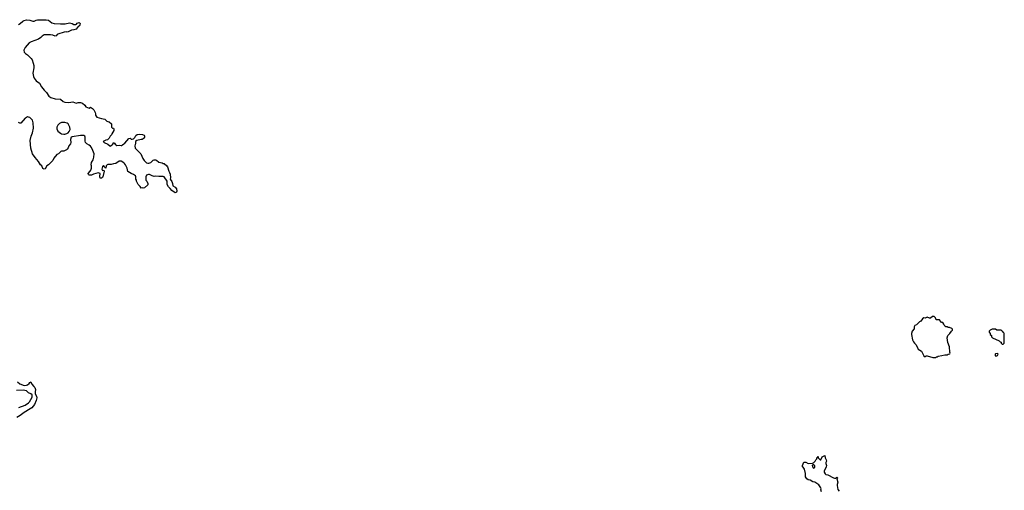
# Model space of a CAD drawing. Header units: inches. Extents: x 1980008 to 2252673, y 74414 to 260562.
# Tile 158 of 228: x 2098109 to 2115968, y 235423 to 243961. Entities that reach past the tile are written whole.
import ezdxf

# ---------------------------------------------------------------- set-up
doc = ezdxf.new("R2010")
doc.units = ezdxf.units.IN
doc.header["$MEASUREMENT"] = 0
for name, color, linetype in [('C0293', 7, 'Continuous'), ('C0294', 7, 'Continuous'), ('C1204', 7, 'Continuous'), ('C1213', 7, 'Continuous')]:
    doc.layers.add(name, color=color, linetype=linetype)

msp = doc.modelspace()

# ---------------------------------------------------------------- linework, layer by layer
at = {"layer": 'C0293', "color": 5, "elevation": 80}
for points in [[(2098067, 237390), (2098110, 237353), (2098190, 237327), (2098230, 237331), (2098250, 237339), (2098279, 237361), (2098290, 237378), (2098312, 237390), (2098331, 237350), (2098364, 237304), (2098382, 237290), (2098392, 237272), (2098398, 237250), (2098391, 237210), (2098391, 237171), (2098416, 237130), (2098418, 237098), (2098407, 237050), (2098379, 236981), (2098330, 236922), (2098301, 236899), (2098190, 236837), (2098120, 236780), (2098054, 236746)], [(2098095, 236925), (2098210, 236970), (2098271, 237009), (2098288, 237030), (2098332, 237110), (2098336, 237136), (2098332, 237152), (2098313, 237173), (2098270, 237194), (2098230, 237228), (2098170, 237242), (2098053, 237233)]]:
    msp.add_lwpolyline(points, dxfattribs=at)
at = {"layer": 'C0294', "color": 5, "elevation": 80}
for points in [[(2098090, 243874), (2098117, 243890), (2098164, 243936), (2098192, 243948), (2098230, 243956), (2098291, 243951), (2098350, 243931), (2098370, 243931), (2098407, 243953), (2098430, 243959), (2098590, 243961), (2098631, 243950), (2098690, 243901), (2098731, 243891), (2098850, 243883), (2098932, 243888), (2099010, 243904), (2099062, 243890), (2099090, 243875), (2099125, 243875), (2099138, 243882), (2099150, 243896), (2099190, 243911), (2099205, 243890), (2099202, 243870), (2099192, 243850), (2099170, 243838), (2099151, 243810), (2099130, 243789), (2099090, 243774), (2099050, 243769), (2098990, 243739), (2098970, 243736), (2098950, 243739), (2098914, 243734), (2098803, 243697), (2098791, 243689), (2098770, 243665), (2098750, 243664), (2098710, 243678), (2098670, 243683), (2098550, 243685), (2098516, 243664), (2098490, 243637), (2098450, 243610), (2098319, 243561), (2098280, 243539), (2098206, 243454), (2098183, 243410), (2098191, 243370), (2098211, 243350), (2098250, 243326), (2098318, 243258), (2098335, 243230), (2098355, 243170), (2098363, 243130), (2098364, 243090), (2098350, 242990), (2098359, 242930), (2098370, 242899), (2098410, 242851), (2098465, 242810), (2098503, 242743), (2098550, 242685), (2098597, 242637), (2098636, 242576), (2098671, 242550), (2098750, 242523), (2098850, 242521), (2098899, 242479), (2098930, 242463), (2099002, 242458), (2099070, 242471), (2099130, 242445), (2099170, 242458), (2099210, 242458), (2099250, 242445), (2099291, 242411), (2099310, 242382), (2099370, 242354), (2099390, 242372), (2099430, 242352), (2099454, 242326), (2099477, 242277), (2099485, 242250), (2099485, 242230), (2099510, 242192), (2099590, 242166), (2099650, 242158), (2099690, 242122), (2099710, 242112), (2099734, 242110), (2099774, 242070), (2099774, 242010), (2099790, 241994), (2099813, 241993), (2099818, 241978), (2099816, 241950), (2099778, 241890), (2099771, 241869), (2099752, 241850), (2099731, 241809), (2099700, 241780), (2099670, 241774), (2099625, 241750), (2099642, 241730), (2099705, 241705), (2099742, 241670), (2099750, 241667), (2099770, 241676), (2099796, 241704), (2099810, 241731), (2099830, 241722), (2099842, 241702), (2099870, 241681), (2099910, 241684), (2099950, 241679), (2099959, 241681), (2099972, 241688), (2100000, 241710)], [(2100000, 241361), (2099950, 241397), (2099910, 241394), (2099851, 241349), (2099810, 241346), (2099766, 241334), (2099710, 241334), (2099698, 241330), (2099676, 241310), (2099670, 241266), (2099666, 241266), (2099662, 241282), (2099650, 241286), (2099630, 241318), (2099610, 241295), (2099596, 241250), (2099610, 241222), (2099633, 241233), (2099642, 241210), (2099615, 241110), (2099610, 241099), (2099590, 241083), (2099570, 241084), (2099568, 241088), (2099563, 241117), (2099568, 241168), (2099550, 241178), (2099530, 241182), (2099450, 241159), (2099410, 241142), (2099370, 241142), (2099358, 241150), (2099348, 241170), (2099389, 241210), (2099399, 241230), (2099409, 241270), (2099409, 241310), (2099404, 241330), (2099414, 241370), (2099440, 241421), (2099454, 241466), (2099459, 241530), (2099435, 241590), (2099410, 241641), (2099390, 241669), (2099370, 241687), (2099325, 241710), (2099304, 241730), (2099297, 241757), (2099298, 241830), (2099288, 241848), (2099270, 241858), (2099210, 241859), (2099062, 241838), (2099042, 241830), (2099031, 241789), (2099035, 241730), (2099031, 241710), (2099003, 241670), (2098990, 241638), (2098972, 241610), (2098960, 241600), (2098910, 241578), (2098870, 241578), (2098854, 241570), (2098814, 241530), (2098785, 241515), (2098730, 241446), (2098711, 241409), (2098630, 241328), (2098602, 241310), (2098570, 241255), (2098550, 241249), (2098530, 241262), (2098509, 241309), (2098489, 241329), (2098449, 241389), (2098390, 241458), (2098342, 241530), (2098309, 241630), (2098299, 241770), (2098317, 241850), (2098341, 241910), (2098361, 241990), (2098353, 242090), (2098338, 242138), (2098312, 242170), (2098290, 242186), (2098270, 242195), (2098250, 242196), (2098231, 242189), (2098208, 242172), (2098130, 242084), (2098110, 242085), (2098090, 242096)]]:
    msp.add_lwpolyline(points, dxfattribs=at)
msp.add_lwpolyline([(2098926, 242094), (2098867, 242093), (2098830, 242077), (2098801, 242050), (2098781, 242010), (2098782, 241982), (2098801, 241941), (2098850, 241901), (2098870, 241891), (2098910, 241883), (2098930, 241886), (2098965, 241895), (2098990, 241911), (2099007, 241933), (2099022, 241970), (2099018, 242010), (2099002, 242050), (2098986, 242070), (2098970, 242081)], close=True, dxfattribs=at)
at = {"layer": 'C1204', "color": 5, "elevation": 80}
msp.add_lwpolyline([(2100000, 241710), (2100017, 241723), (2100090, 241805), (2100110, 241811), (2100130, 241792), (2100150, 241792), (2100170, 241802), (2100195, 241825), (2100218, 241862), (2100241, 241879), (2100290, 241883), (2100335, 241875), (2100364, 241864), (2100371, 241850), (2100371, 241830), (2100362, 241810), (2100350, 241798), (2100330, 241789), (2100310, 241789), (2100234, 241770), (2100212, 241750), (2100211, 241710), (2100203, 241697), (2100196, 241670), (2100201, 241630), (2100305, 241530), (2100341, 241441), (2100367, 241407), (2100410, 241365), (2100430, 241358), (2100450, 241358), (2100489, 241371), (2100530, 241411), (2100550, 241418), (2100570, 241418), (2100591, 241411), (2100630, 241378), (2100690, 241362), (2100710, 241351), (2100732, 241350), (2100778, 241310), (2100791, 241290), (2100811, 241210), (2100825, 241190), (2100837, 241157), (2100845, 241090), (2100838, 241070), (2100866, 241026), (2100878, 240990), (2100885, 240945), (2100930, 240922), (2100951, 240890), (2100961, 240850), (2100951, 240830), (2100930, 240819), (2100909, 240829), (2100870, 240862), (2100841, 240901), (2100806, 240926), (2100785, 240970), (2100782, 241030), (2100730, 241108), (2100710, 241118), (2100630, 241114), (2100570, 241119), (2100550, 241115), (2100510, 241129), (2100465, 241155), (2100445, 241155), (2100410, 241138), (2100394, 241110), (2100394, 241050), (2100412, 241032), (2100432, 240990), (2100430, 240966), (2100370, 240909), (2100350, 240902), (2100330, 240908), (2100310, 240906), (2100295, 240935), (2100258, 240970), (2100228, 241030), (2100228, 241050), (2100218, 241070), (2100218, 241110), (2100210, 241126), (2100174, 241154), (2100129, 241169), (2100070, 241208), (2100061, 241270), (2100030, 241329), (2100012, 241352), (2100000, 241361)], dxfattribs=at)
at = {"layer": 'C1213', "color": 5}
for points, elevation in [([(2114696, 238576), (2114665, 238574), (2114628, 238548), (2114610, 238548), (2114570, 238562), (2114530, 238548), (2114510, 238549), (2114487, 238533), (2114451, 238489), (2114430, 238478), (2114377, 238423), (2114345, 238410), (2114332, 238390), (2114332, 238350), (2114298, 238310), (2114286, 238270), (2114286, 238250), (2114305, 238150), (2114319, 238119), (2114341, 238090), (2114370, 238065), (2114398, 237998), (2114406, 237986), (2114466, 237946), (2114510, 237861), (2114530, 237845), (2114550, 237862), (2114570, 237865), (2114670, 237832), (2114727, 237833), (2114738, 237842), (2114750, 237845), (2114770, 237858), (2114834, 237866), (2114890, 237882), (2114930, 237882), (2114948, 237892), (2114982, 237898), (2114986, 237910), (2114978, 237930), (2114973, 238027), (2114942, 238102), (2114933, 238190), (2114944, 238230), (2114982, 238270), (2115009, 238311), (2115028, 238330), (2115027, 238347), (2115016, 238356), (2114975, 238375), (2114950, 238378), (2114930, 238388), (2114910, 238388), (2114890, 238398), (2114874, 238434), (2114850, 238466), (2114827, 238467), (2114790, 238515), (2114730, 238518), (2114717, 238550)], 120), ([(2115810, 238346), (2115750, 238346), (2115714, 238330), (2115694, 238310), (2115694, 238290), (2115714, 238270), (2115714, 238250), (2115734, 238230), (2115734, 238210), (2115754, 238190), (2115873, 238133), (2115890, 238114), (2115913, 238113), (2115914, 238090), (2115930, 238074), (2115950, 238074), (2115966, 238090), (2115968, 238190), (2115966, 238270), (2115962, 238282), (2115947, 238287), (2115942, 238302), (2115927, 238307), (2115910, 238326), (2115830, 238326)], 120), ([(2115842, 237902), (2115810, 237897), (2115802, 237890), (2115801, 237870), (2115805, 237865), (2115810, 237861), (2115830, 237865), (2115842, 237870), (2115858, 237890)], 120), ([(2112510, 235888), (2112493, 235887), (2112485, 235875), (2112486, 235850), (2112510, 235822), (2112530, 235834), (2112533, 235847), (2112530, 235866)], 80)]:
    msp.add_lwpolyline(points, close=True, dxfattribs=dict(at, elevation=elevation))
at = {"layer": 'C1213', "color": 5, "elevation": 80}
msp.add_lwpolyline([(2112653, 235393), (2112639, 235430), (2112648, 235450), (2112642, 235470), (2112604, 235524), (2112530, 235569), (2112497, 235577), (2112446, 235606), (2112410, 235613), (2112384, 235630), (2112361, 235670), (2112359, 235730), (2112346, 235806), (2112321, 235841), (2112309, 235850), (2112305, 235875), (2112330, 235932), (2112370, 235934), (2112410, 235912), (2112487, 235913), (2112510, 235922), (2112538, 235950), (2112550, 235974), (2112567, 235993), (2112570, 236014), (2112582, 236018), (2112590, 236034), (2112594, 236030), (2112594, 236010), (2112630, 235974), (2112642, 235978), (2112662, 236030), (2112712, 236052), (2112716, 236010), (2112738, 235978), (2112743, 235950), (2112733, 235930), (2112730, 235910), (2112740, 235870), (2112738, 235850), (2112701, 235770), (2112701, 235750), (2112719, 235719), (2112730, 235710), (2112770, 235702), (2112870, 235649), (2112890, 235643), (2112915, 235645), (2112930, 235662), (2112951, 235650), (2112932, 235630), (2112951, 235570), (2112936, 235530), (2112936, 235510), (2112950, 235436), (2112970, 235407)], dxfattribs=at)

doc.saveas('drawing.dxf')
